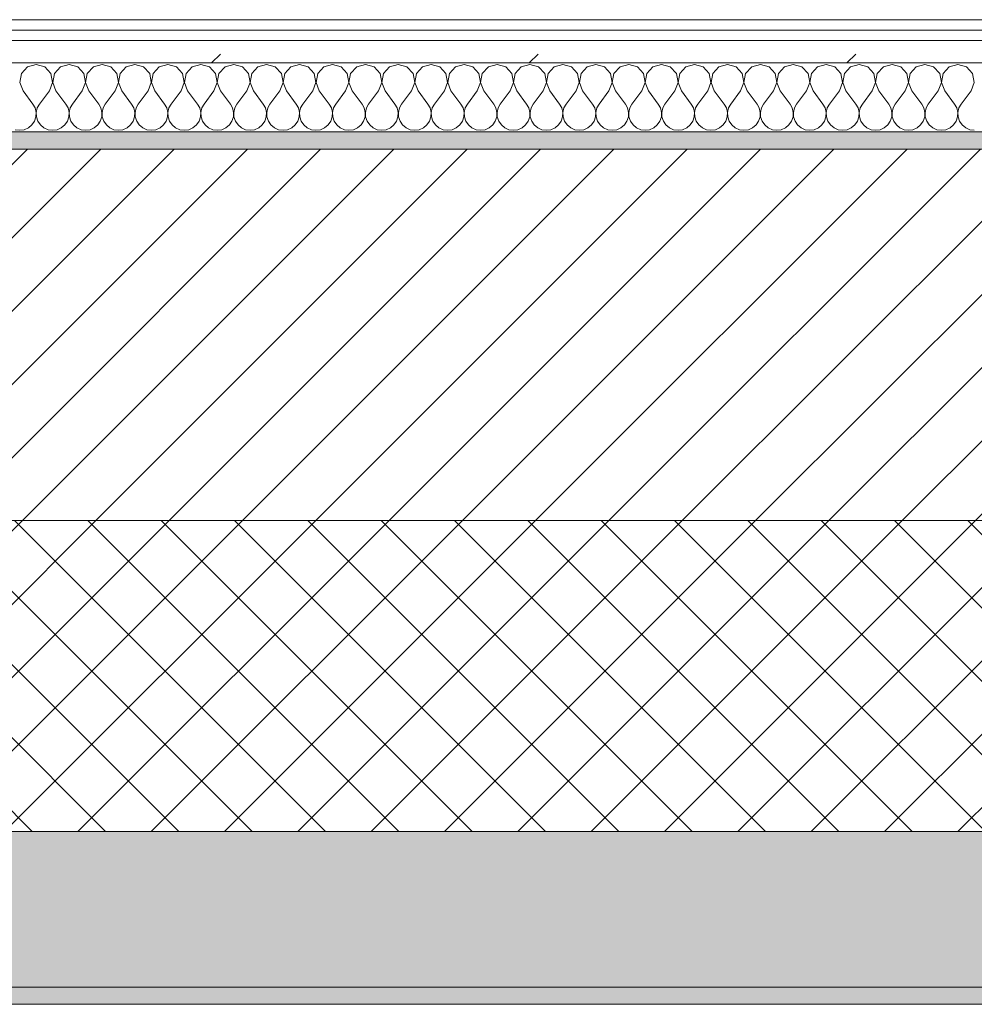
# Model space of a CAD drawing. Header units: millimetres. Extents: x -30280 to 22128, y -17757 to 4746.
# Tile 27 of 171: x -23143 to -22590, y -1699 to -1129. Entities that reach past the tile are written whole.
import ezdxf

# ---------------------------------------------------------------- set-up
doc = ezdxf.new("R2010")
doc.units = ezdxf.units.MM
doc.header["$MEASUREMENT"] = 0
doc.linetypes.add('Wipeout_Contour', pattern=[1000, 0, -1000])
doc.layers.add('12_FAÇ_Façana', color=7, linetype='Continuous')
doc.layers.add('Nuevo_08_E_Envans secs', color=7, linetype='Continuous')
for name, color, linetype, lineweight, true_color in [('12_FAÇ_Façana_Pluma_Nº__102', 7, 'Continuous', 5, 0xcccccc), ('12_FAÇ_Façana_Pluma_Nº__174', 7, 'Continuous', 13, 0xe4ad2c), ('12_FAÇ_Façana_Pluma_Nº__176', 7, 'Continuous', 15, 0x93a0c6), ('Nuevo_08_E_Envans secs_Pluma_Nº__102', 7, 'Continuous', 5, 0xcccccc), ('Nuevo_08_E_Envans secs_Pluma_Nº__171', 171, 'Continuous', 13, 0xaaaaff), ('Nuevo_08_E_Envans secs_Pluma_Nº__177', 7, 'Continuous', 15, 0xf7e046)]:
    doc.layers.add(name, color=color, linetype=linetype, lineweight=lineweight, true_color=true_color)
for name, color, linetype, lineweight in [('12_FAÇ_Façana_Pluma_Nº__2', 8, 'Continuous', 5), ('12_FAÇ_Façana_Pluma_Nº__7', 7, 'Continuous', 5), ('Nuevo_08_E_Envans secs_Pluma_Nº__1', 7, 'Continuous', 5)]:
    doc.layers.add(name, color=color, linetype=linetype, lineweight=lineweight)
pattern_1 = [(45, (0, 0), (-183.8478, 183.8478), [195, -65]), (45, (7e-14, 183.85), (-183.8478, 183.8478), [195, -65])]

# ---------------------------------------------------------------- blocks, each defined once
blk = doc.blocks.new('Muro_14_1', base_point=(-24166.43, -1193.98))
at = {"layer": '12_FAÇ_Façana_Pluma_Nº__102', "linetype": 'Continuous', "lineweight": 0, "true_color": 0xe5e5e5}
for points in [[(-21871.11, -1598.98), (-24166.43, -1598.98), (-24166.43, -1688.98), (-20233.93, -1688.98), (-20233.93, -1598.98), (-21518.13, -1598.98), (-21518.13, -1638.98), (-21871.11, -1638.98)], [(-24166.43, -1698.98), (-20233.93, -1698.98), (-20233.93, -1688.98), (-24166.43, -1688.98)]]:
    blk.add_hatch(color=254, dxfattribs=at).paths.add_polyline_path(points)
at = {"layer": '12_FAÇ_Façana_Pluma_Nº__174', "linetype": 'Continuous', "lineweight": 13, "true_color": 0xe4ad2c}
h = blk.add_hatch(dxfattribs=at)
h.set_pattern_fill('SATE_Aislamiento_0001', color=42, style=0, pattern_type=2)
h.set_pattern_definition([(45, (0, 0), (-21.213203, 21.213203), []), (135, (0, 0), (21.213203, 21.213203), [])])
h.paths.add_polyline_path([(-24166.43, -1598.98), (-21871.11, -1598.98), (-21871.11, -1418.98), (-24166.43, -1418.98)])
at = {"layer": '12_FAÇ_Façana_Pluma_Nº__176', "linetype": 'Continuous', "lineweight": 0, "true_color": 0x495063}
blk.add_hatch(color=251, dxfattribs=at).paths.add_polyline_path([(-24166.43, -1193.98), (-24166.43, -1203.98), (-21871.11, -1203.98), (-21871.11, -1193.97)])
at = {"layer": '12_FAÇ_Façana_Pluma_Nº__2', "linetype": 'Continuous', "lineweight": 5}
h = blk.add_hatch(dxfattribs=at)
h.set_pattern_fill('Ceramic_0001', color=8, style=0, pattern_type=2)
h.set_pattern_definition([(45, (0, 0), (-21.213203, 21.213203), [])])
h.paths.add_polyline_path([(-24166.43, -1418.98), (-21871.11, -1418.98), (-21871.11, -1203.98), (-24166.43, -1203.98)])
at = {"layer": '12_FAÇ_Façana_Pluma_Nº__7', "color": 7, "linetype": 'Continuous', "lineweight": 5}
for p, q in [((-21871.11, -1203.98), (-24166.43, -1203.98)), ((-24166.43, -1418.98), (-21871.11, -1418.98)), ((-24166.43, -1598.98), (-21871.11, -1598.98)), ((-24166.43, -1688.98), (-20233.93, -1688.98))]:
    blk.add_line(p, q, dxfattribs=at)
at = {"layer": '12_FAÇ_Façana_Pluma_Nº__7', "color": 7, "linetype": 'Continuous', "lineweight": 5, "flags": 128}
for points in [[(-21871.11, -1193.98), (-24166.43, -1193.98)], [(-24166.43, -1698.98), (-20233.93, -1698.98)]]:
    blk.add_lwpolyline(points, dxfattribs=at)
blk = doc.blocks.new('*X423')
at = {"layer": 'Nuevo_08_E_Envans secs_Pluma_Nº__102', "color": 254, "linetype": 'Continuous', "lineweight": 5, "true_color": 0xcccccc}
for p, q in [((-23138.34, -1156.35), (-23141.85, -1160.19)), ((-23133.33, -1154.93), (-23138.34, -1156.35)), ((-23128.33, -1156.35), (-23133.33, -1154.93)), ((-23124.81, -1160.19), (-23128.33, -1156.35)), ((-23119.29, -1156.35), (-23122.8, -1160.19)), ((-23114.29, -1154.93), (-23119.29, -1156.35)), ((-23109.28, -1156.35), (-23114.29, -1154.93)), ((-23105.77, -1160.19), (-23109.28, -1156.35)), ((-23100.25, -1156.35), (-23103.76, -1160.19)), ((-23095.24, -1154.93), (-23100.25, -1156.35)), ((-23090.23, -1156.35), (-23095.24, -1154.93)), ((-23086.72, -1160.19), (-23090.23, -1156.35)), ((-23081.2, -1156.35), (-23084.71, -1160.19)), ((-23076.19, -1154.93), (-23081.2, -1156.35)), ((-23071.18, -1156.35), (-23076.19, -1154.93)), ((-23067.67, -1160.19), (-23071.18, -1156.35)), ((-23062.15, -1156.35), (-23065.66, -1160.19)), ((-23057.14, -1154.93), (-23062.15, -1156.35)), ((-23052.14, -1156.35), (-23057.14, -1154.93)), ((-23048.62, -1160.19), (-23052.14, -1156.35)), ((-23043.1, -1156.35), (-23046.61, -1160.19)), ((-23038.1, -1154.93), (-23043.1, -1156.35)), ((-23033.09, -1156.35), (-23038.1, -1154.93)), ((-23029.58, -1160.19), (-23033.09, -1156.35)), ((-23024.05, -1156.35), (-23027.57, -1160.19)), ((-23019.05, -1154.93), (-23024.05, -1156.35)), ((-23014.04, -1156.35), (-23019.05, -1154.93)), ((-23010.53, -1160.19), (-23014.04, -1156.35)), ((-23005.01, -1156.35), (-23008.52, -1160.19)), ((-23000, -1154.93), (-23005.01, -1156.35)), ((-22994.99, -1156.35), (-23000, -1154.93)), ((-22991.48, -1160.19), (-22994.99, -1156.35)), ((-22985.96, -1156.35), (-22989.47, -1160.19)), ((-22980.95, -1154.93), (-22985.96, -1156.35)), ((-22975.95, -1156.35), (-22980.95, -1154.93)), ((-22972.43, -1160.19), (-22975.95, -1156.35)), ((-22966.91, -1156.35), (-22970.42, -1160.19)), ((-22961.9, -1154.93), (-22966.91, -1156.35)), ((-22956.9, -1156.35), (-22961.9, -1154.93)), ((-22953.39, -1160.19), (-22956.9, -1156.35)), ((-22947.86, -1156.35), (-22951.38, -1160.19)), ((-22942.86, -1154.93), (-22947.86, -1156.35)), ((-22937.85, -1156.35), (-22942.86, -1154.93)), ((-22934.34, -1160.19), (-22937.85, -1156.35)), ((-22928.82, -1156.35), (-22932.33, -1160.19)), ((-22923.81, -1154.93), (-22928.82, -1156.35)), ((-22918.8, -1156.35), (-22923.81, -1154.93)), ((-22915.29, -1160.19), (-22918.8, -1156.35)), ((-22909.77, -1156.35), (-22913.28, -1160.19)), ((-22904.76, -1154.93), (-22909.77, -1156.35)), ((-22899.75, -1156.35), (-22904.76, -1154.93)), ((-22896.24, -1160.19), (-22899.75, -1156.35)), ((-22890.72, -1156.35), (-22894.23, -1160.19)), ((-22885.71, -1154.93), (-22890.72, -1156.35)), ((-22880.71, -1156.35), (-22885.71, -1154.93)), ((-22877.2, -1160.19), (-22880.71, -1156.35)), ((-22871.67, -1156.35), (-22875.19, -1160.19)), ((-22866.67, -1154.93), (-22871.67, -1156.35)), ((-22861.66, -1156.35), (-22866.67, -1154.93)), ((-22858.15, -1160.19), (-22861.66, -1156.35)), ((-22852.63, -1156.35), (-22856.14, -1160.19)), ((-22847.62, -1154.93), (-22852.63, -1156.35)), ((-22842.61, -1156.35), (-22847.62, -1154.93)), ((-22839.1, -1160.19), (-22842.61, -1156.35)), ((-22833.58, -1156.35), (-22837.09, -1160.19)), ((-22828.57, -1154.93), (-22833.58, -1156.35)), ((-22823.56, -1156.35), (-22828.57, -1154.93)), ((-22820.05, -1160.19), (-22823.56, -1156.35)), ((-22814.53, -1156.35), (-22818.04, -1160.19)), ((-22809.52, -1154.93), (-22814.53, -1156.35)), ((-22804.52, -1156.35), (-22809.52, -1154.93)), ((-22801.01, -1160.19), (-22804.52, -1156.35)), ((-22795.48, -1156.35), (-22798.99, -1160.19)), ((-22790.48, -1154.93), (-22795.48, -1156.35)), ((-22785.47, -1156.35), (-22790.48, -1154.93)), ((-22781.96, -1160.19), (-22785.47, -1156.35)), ((-22776.44, -1156.35), (-22779.95, -1160.19)), ((-22771.43, -1154.93), (-22776.44, -1156.35)), ((-22766.42, -1156.35), (-22771.43, -1154.93)), ((-22762.91, -1160.19), (-22766.42, -1156.35)), ((-22757.39, -1156.35), (-22760.9, -1160.19)), ((-22752.38, -1154.93), (-22757.39, -1156.35)), ((-22747.37, -1156.35), (-22752.38, -1154.93)), ((-22743.86, -1160.19), (-22747.37, -1156.35)), ((-22738.34, -1156.35), (-22741.85, -1160.19)), ((-22733.33, -1154.93), (-22738.34, -1156.35)), ((-22728.33, -1156.35), (-22733.33, -1154.93)), ((-22724.81, -1160.19), (-22728.33, -1156.35)), ((-22719.29, -1156.35), (-22722.8, -1160.19)), ((-22714.29, -1154.93), (-22719.29, -1156.35)), ((-22709.28, -1156.35), (-22714.29, -1154.93)), ((-22705.77, -1160.19), (-22709.28, -1156.35)), ((-22700.25, -1156.35), (-22703.76, -1160.19)), ((-22695.24, -1154.93), (-22700.25, -1156.35)), ((-22690.23, -1156.35), (-22695.24, -1154.93)), ((-22686.72, -1160.19), (-22690.23, -1156.35)), ((-22681.2, -1156.35), (-22684.71, -1160.19)), ((-22676.19, -1154.93), (-22681.2, -1156.35)), ((-22671.18, -1156.35), (-22676.19, -1154.93)), ((-22667.67, -1160.19), (-22671.18, -1156.35)), ((-22662.15, -1156.35), (-22665.66, -1160.19)), ((-22657.14, -1154.93), (-22662.15, -1156.35)), ((-22652.14, -1156.35), (-22657.14, -1154.93)), ((-22648.62, -1160.19), (-22652.14, -1156.35)), ((-22643.1, -1156.35), (-22646.61, -1160.19)), ((-22638.1, -1154.93), (-22643.1, -1156.35)), ((-22633.09, -1156.35), (-22638.1, -1154.93)), ((-22629.58, -1160.19), (-22633.09, -1156.35)), ((-22624.05, -1156.35), (-22627.57, -1160.19)), ((-22619.05, -1154.93), (-22624.05, -1156.35)), ((-22614.04, -1156.35), (-22619.05, -1154.93)), ((-22610.53, -1160.19), (-22614.04, -1156.35)), ((-22605.01, -1156.35), (-22608.52, -1160.19)), ((-22600, -1154.93), (-22605.01, -1156.35)), ((-22594.99, -1156.35), (-22600, -1154.93)), ((-22591.48, -1160.19), (-22594.99, -1156.35)), ((-23141.85, -1160.19), (-23142.82, -1165.31)), ((-23123.85, -1165.31), (-23124.81, -1160.19)), ((-23122.8, -1160.19), (-23123.77, -1165.31)), ((-23104.8, -1165.31), (-23105.77, -1160.19)), ((-23103.76, -1160.19), (-23104.72, -1165.31)), ((-23085.75, -1165.31), (-23086.72, -1160.19)), ((-23084.71, -1160.19), (-23085.68, -1165.31)), ((-23066.71, -1165.31), (-23067.67, -1160.19)), ((-23065.66, -1160.19), (-23066.63, -1165.31)), ((-23047.66, -1165.31), (-23048.62, -1160.19)), ((-23046.61, -1160.19), (-23047.58, -1165.31)), ((-23028.61, -1165.31), (-23029.58, -1160.19)), ((-23027.57, -1160.19), (-23028.53, -1165.31)), ((-23009.56, -1165.31), (-23010.53, -1160.19)), ((-23008.52, -1160.19), (-23009.49, -1165.31)), ((-22990.51, -1165.31), (-22991.48, -1160.19)), ((-22989.47, -1160.19), (-22990.44, -1165.31)), ((-22971.47, -1165.31), (-22972.43, -1160.19)), ((-22970.42, -1160.19), (-22971.39, -1165.31)), ((-22952.42, -1165.31), (-22953.39, -1160.19)), ((-22951.38, -1160.19), (-22952.34, -1165.31)), ((-22933.37, -1165.31), (-22934.34, -1160.19)), ((-22932.33, -1160.19), (-22933.29, -1165.31)), ((-22914.32, -1165.31), (-22915.29, -1160.19)), ((-22913.28, -1160.19), (-22914.25, -1165.31)), ((-22895.28, -1165.31), (-22896.24, -1160.19)), ((-22894.23, -1160.19), (-22895.2, -1165.31)), ((-22876.23, -1165.31), (-22877.2, -1160.19)), ((-22875.19, -1160.19), (-22876.15, -1165.31)), ((-22857.18, -1165.31), (-22858.15, -1160.19)), ((-22856.14, -1160.19), (-22857.1, -1165.31)), ((-22838.13, -1165.31), (-22839.1, -1160.19)), ((-22837.09, -1160.19), (-22838.06, -1165.31)), ((-22819.09, -1165.31), (-22820.05, -1160.19)), ((-22818.04, -1160.19), (-22819.01, -1165.31)), ((-22800.04, -1165.31), (-22801.01, -1160.19)), ((-22798.99, -1160.19), (-22799.96, -1165.31)), ((-22780.99, -1165.31), (-22781.96, -1160.19)), ((-22779.95, -1160.19), (-22780.91, -1165.31)), ((-22761.94, -1165.31), (-22762.91, -1160.19)), ((-22760.9, -1160.19), (-22761.87, -1165.31)), ((-22742.9, -1165.31), (-22743.86, -1160.19)), ((-22741.85, -1160.19), (-22742.82, -1165.31)), ((-22723.85, -1165.31), (-22724.81, -1160.19)), ((-22722.8, -1160.19), (-22723.77, -1165.31)), ((-22704.8, -1165.31), (-22705.77, -1160.19)), ((-22703.76, -1160.19), (-22704.72, -1165.31)), ((-22685.75, -1165.31), (-22686.72, -1160.19)), ((-22684.71, -1160.19), (-22685.68, -1165.31)), ((-22666.71, -1165.31), (-22667.67, -1160.19)), ((-22665.66, -1160.19), (-22666.63, -1165.31)), ((-22647.66, -1165.31), (-22648.62, -1160.19)), ((-22646.61, -1160.19), (-22647.58, -1165.31)), ((-22628.61, -1165.31), (-22629.58, -1160.19)), ((-22627.57, -1160.19), (-22628.53, -1165.31)), ((-22609.56, -1165.31), (-22610.53, -1160.19)), ((-22608.52, -1160.19), (-22609.49, -1165.31)), ((-22590.51, -1165.31), (-22591.48, -1160.19)), ((-23142.82, -1165.31), (-23140.95, -1170.17)), ((-23125.71, -1170.17), (-23123.85, -1165.31)), ((-23123.77, -1165.31), (-23121.9, -1170.17)), ((-23106.67, -1170.17), (-23104.8, -1165.31)), ((-23104.72, -1165.31), (-23102.86, -1170.17)), ((-23087.62, -1170.17), (-23085.75, -1165.31)), ((-23085.68, -1165.31), (-23083.81, -1170.17)), ((-23068.57, -1170.17), (-23066.71, -1165.31)), ((-23066.63, -1165.31), (-23064.76, -1170.17)), ((-23049.52, -1170.17), (-23047.66, -1165.31)), ((-23047.58, -1165.31), (-23045.71, -1170.17)), ((-23030.48, -1170.17), (-23028.61, -1165.31)), ((-23028.53, -1165.31), (-23026.67, -1170.17)), ((-23011.43, -1170.17), (-23009.56, -1165.31)), ((-23009.49, -1165.31), (-23007.62, -1170.17)), ((-22992.38, -1170.17), (-22990.51, -1165.31)), ((-22990.44, -1165.31), (-22988.57, -1170.17)), ((-22973.33, -1170.17), (-22971.47, -1165.31)), ((-22971.39, -1165.31), (-22969.52, -1170.17)), ((-22954.29, -1170.17), (-22952.42, -1165.31)), ((-22952.34, -1165.31), (-22950.48, -1170.17)), ((-22935.24, -1170.17), (-22933.37, -1165.31)), ((-22933.29, -1165.31), (-22931.43, -1170.17)), ((-22916.19, -1170.17), (-22914.32, -1165.31)), ((-22914.25, -1165.31), (-22912.38, -1170.17)), ((-22897.14, -1170.17), (-22895.28, -1165.31)), ((-22895.2, -1165.31), (-22893.33, -1170.17)), ((-22878.1, -1170.17), (-22876.23, -1165.31)), ((-22876.15, -1165.31), (-22874.29, -1170.17)), ((-22859.05, -1170.17), (-22857.18, -1165.31)), ((-22857.1, -1165.31), (-22855.24, -1170.17)), ((-22840, -1170.17), (-22838.13, -1165.31)), ((-22838.06, -1165.31), (-22836.19, -1170.17)), ((-22820.95, -1170.17), (-22819.09, -1165.31)), ((-22819.01, -1165.31), (-22817.14, -1170.17)), ((-22801.9, -1170.17), (-22800.04, -1165.31)), ((-22799.96, -1165.31), (-22798.1, -1170.17)), ((-22782.86, -1170.17), (-22780.99, -1165.31)), ((-22780.91, -1165.31), (-22779.05, -1170.17)), ((-22763.81, -1170.17), (-22761.94, -1165.31)), ((-22761.87, -1165.31), (-22760, -1170.17)), ((-22744.76, -1170.17), (-22742.9, -1165.31)), ((-22742.82, -1165.31), (-22740.95, -1170.17)), ((-22725.71, -1170.17), (-22723.85, -1165.31)), ((-22723.77, -1165.31), (-22721.9, -1170.17)), ((-22706.67, -1170.17), (-22704.8, -1165.31)), ((-22704.72, -1165.31), (-22702.86, -1170.17)), ((-22687.62, -1170.17), (-22685.75, -1165.31)), ((-22685.68, -1165.31), (-22683.81, -1170.17)), ((-22668.57, -1170.17), (-22666.71, -1165.31)), ((-22666.63, -1165.31), (-22664.76, -1170.17)), ((-22649.52, -1170.17), (-22647.66, -1165.31)), ((-22647.58, -1165.31), (-22645.71, -1170.17)), ((-22630.48, -1170.17), (-22628.61, -1165.31)), ((-22628.53, -1165.31), (-22626.67, -1170.17)), ((-22611.43, -1170.17), (-22609.56, -1165.31)), ((-22609.49, -1165.31), (-22607.62, -1170.17)), ((-22592.38, -1170.17), (-22590.51, -1165.31)), ((-23140.95, -1170.17), (-23135.24, -1177.79)), ((-23125.71, -1170.17), (-23131.43, -1177.79)), ((-23121.9, -1170.17), (-23116.19, -1177.79)), ((-23106.67, -1170.17), (-23112.38, -1177.79)), ((-23102.86, -1170.17), (-23097.14, -1177.79)), ((-23087.62, -1170.17), (-23093.33, -1177.79)), ((-23083.81, -1170.17), (-23078.1, -1177.79)), ((-23068.57, -1170.17), (-23074.29, -1177.79)), ((-23064.76, -1170.17), (-23059.05, -1177.79)), ((-23049.52, -1170.17), (-23055.24, -1177.79)), ((-23045.71, -1170.17), (-23040, -1177.79)), ((-23030.48, -1170.17), (-23036.19, -1177.79)), ((-23026.67, -1170.17), (-23020.95, -1177.79)), ((-23011.43, -1170.17), (-23017.14, -1177.79)), ((-23007.62, -1170.17), (-23001.9, -1177.79)), ((-22992.38, -1170.17), (-22998.1, -1177.79)), ((-22988.57, -1170.17), (-22982.86, -1177.79)), ((-22973.33, -1170.17), (-22979.05, -1177.79)), ((-22969.52, -1170.17), (-22963.81, -1177.79)), ((-22954.29, -1170.17), (-22960, -1177.79)), ((-22950.48, -1170.17), (-22944.76, -1177.79)), ((-22935.24, -1170.17), (-22940.95, -1177.79)), ((-22931.43, -1170.17), (-22925.71, -1177.79)), ((-22916.19, -1170.17), (-22921.9, -1177.79)), ((-22912.38, -1170.17), (-22906.67, -1177.79)), ((-22897.14, -1170.17), (-22902.86, -1177.79)), ((-22893.33, -1170.17), (-22887.62, -1177.79)), ((-22878.1, -1170.17), (-22883.81, -1177.79)), ((-22874.29, -1170.17), (-22868.57, -1177.79)), ((-22859.05, -1170.17), (-22864.76, -1177.79)), ((-22855.24, -1170.17), (-22849.52, -1177.79)), ((-22840, -1170.17), (-22845.71, -1177.79)), ((-22836.19, -1170.17), (-22830.48, -1177.79)), ((-22820.95, -1170.17), (-22826.67, -1177.79)), ((-22817.14, -1170.17), (-22811.43, -1177.79)), ((-22801.9, -1170.17), (-22807.62, -1177.79)), ((-22798.1, -1170.17), (-22792.38, -1177.79)), ((-22782.86, -1170.17), (-22788.57, -1177.79)), ((-22779.05, -1170.17), (-22773.33, -1177.79)), ((-22763.81, -1170.17), (-22769.52, -1177.79)), ((-22760, -1170.17), (-22754.29, -1177.79)), ((-22744.76, -1170.17), (-22750.48, -1177.79)), ((-22740.95, -1170.17), (-22735.24, -1177.79)), ((-22725.71, -1170.17), (-22731.43, -1177.79)), ((-22721.9, -1170.17), (-22716.19, -1177.79)), ((-22706.67, -1170.17), (-22712.38, -1177.79)), ((-22702.86, -1170.17), (-22697.14, -1177.79)), ((-22687.62, -1170.17), (-22693.33, -1177.79)), ((-22683.81, -1170.17), (-22678.1, -1177.79)), ((-22668.57, -1170.17), (-22674.29, -1177.79)), ((-22664.76, -1170.17), (-22659.05, -1177.79)), ((-22649.52, -1170.17), (-22655.24, -1177.79)), ((-22645.71, -1170.17), (-22640, -1177.79)), ((-22630.48, -1170.17), (-22636.19, -1177.79)), ((-22626.67, -1170.17), (-22620.95, -1177.79)), ((-22611.43, -1170.17), (-22617.14, -1177.79)), ((-22607.62, -1170.17), (-22601.9, -1177.79)), ((-22592.38, -1170.17), (-22598.1, -1177.79)), ((-23133.97, -1180.08), (-23135.24, -1177.79)), ((-23131.43, -1177.79), (-23132.7, -1180.08)), ((-23114.92, -1180.08), (-23116.19, -1177.79)), ((-23112.38, -1177.79), (-23113.65, -1180.08)), ((-23095.87, -1180.08), (-23097.14, -1177.79)), ((-23093.33, -1177.79), (-23094.6, -1180.08)), ((-23076.82, -1180.08), (-23078.1, -1177.79)), ((-23074.29, -1177.79), (-23075.56, -1180.08)), ((-23057.78, -1180.08), (-23059.05, -1177.79)), ((-23055.24, -1177.79), (-23056.51, -1180.08)), ((-23038.73, -1180.08), (-23040, -1177.79)), ((-23036.19, -1177.79), (-23037.46, -1180.08)), ((-23019.68, -1180.08), (-23020.95, -1177.79)), ((-23017.14, -1177.79), (-23018.41, -1180.08)), ((-23000.63, -1180.08), (-23001.9, -1177.79)), ((-22998.1, -1177.79), (-22999.37, -1180.08)), ((-22981.59, -1180.08), (-22982.86, -1177.79)), ((-22979.05, -1177.79), (-22980.32, -1180.08)), ((-22962.54, -1180.08), (-22963.81, -1177.79)), ((-22960, -1177.79), (-22961.27, -1180.08)), ((-22943.49, -1180.08), (-22944.76, -1177.79)), ((-22940.95, -1177.79), (-22942.22, -1180.08)), ((-22924.44, -1180.08), (-22925.71, -1177.79)), ((-22921.9, -1177.79), (-22923.18, -1180.08)), ((-22905.4, -1180.08), (-22906.67, -1177.79)), ((-22902.86, -1177.79), (-22904.13, -1180.08)), ((-22886.35, -1180.08), (-22887.62, -1177.79)), ((-22883.81, -1177.79), (-22885.08, -1180.08)), ((-22867.3, -1180.08), (-22868.57, -1177.79)), ((-22864.76, -1177.79), (-22866.03, -1180.08)), ((-22848.25, -1180.08), (-22849.52, -1177.79)), ((-22845.71, -1177.79), (-22846.99, -1180.08)), ((-22829.2, -1180.08), (-22830.48, -1177.79)), ((-22826.67, -1177.79), (-22827.94, -1180.08)), ((-22810.16, -1180.08), (-22811.43, -1177.79)), ((-22807.62, -1177.79), (-22808.89, -1180.08)), ((-22791.11, -1180.08), (-22792.38, -1177.79)), ((-22788.57, -1177.79), (-22789.84, -1180.08)), ((-22772.06, -1180.08), (-22773.33, -1177.79)), ((-22769.52, -1177.79), (-22770.8, -1180.08)), ((-22753.01, -1180.08), (-22754.29, -1177.79)), ((-22750.48, -1177.79), (-22751.75, -1180.08)), ((-22733.97, -1180.08), (-22735.24, -1177.79)), ((-22731.43, -1177.79), (-22732.7, -1180.08)), ((-22714.92, -1180.08), (-22716.19, -1177.79)), ((-22712.38, -1177.79), (-22713.65, -1180.08)), ((-22695.87, -1180.08), (-22697.14, -1177.79)), ((-22693.33, -1177.79), (-22694.6, -1180.08)), ((-22676.82, -1180.08), (-22678.1, -1177.79)), ((-22674.29, -1177.79), (-22675.56, -1180.08)), ((-22657.78, -1180.08), (-22659.05, -1177.79)), ((-22655.24, -1177.79), (-22656.51, -1180.08)), ((-22638.73, -1180.08), (-22640, -1177.79)), ((-22636.19, -1177.79), (-22637.46, -1180.08)), ((-22619.68, -1180.08), (-22620.95, -1177.79)), ((-22617.14, -1177.79), (-22618.41, -1180.08)), ((-22600.63, -1180.08), (-22601.9, -1177.79)), ((-22598.1, -1177.79), (-22599.37, -1180.08)), ((-23134.34, -1187.76), (-23133.5, -1185.27)), ((-23133.37, -1182.64), (-23133.97, -1180.08)), ((-23133.5, -1185.27), (-23133.37, -1182.64)), ((-23132.7, -1180.08), (-23133.29, -1182.64)), ((-23133.29, -1182.64), (-23133.17, -1185.27)), ((-23133.17, -1185.27), (-23132.33, -1187.76)), ((-23115.29, -1187.76), (-23114.45, -1185.27)), ((-23114.32, -1182.64), (-23114.92, -1180.08)), ((-23114.45, -1185.27), (-23114.32, -1182.64)), ((-23113.65, -1180.08), (-23114.25, -1182.64)), ((-23114.25, -1182.64), (-23114.12, -1185.27)), ((-23114.12, -1185.27), (-23113.28, -1187.76)), ((-23096.24, -1187.76), (-23095.4, -1185.27)), ((-23095.28, -1182.64), (-23095.87, -1180.08)), ((-23095.4, -1185.27), (-23095.28, -1182.64)), ((-23094.6, -1180.08), (-23095.2, -1182.64)), ((-23095.2, -1182.64), (-23095.07, -1185.27)), ((-23095.07, -1185.27), (-23094.23, -1187.76)), ((-23077.2, -1187.76), (-23076.36, -1185.27)), ((-23076.23, -1182.64), (-23076.82, -1180.08)), ((-23076.36, -1185.27), (-23076.23, -1182.64)), ((-23075.56, -1180.08), (-23076.15, -1182.64)), ((-23076.15, -1182.64), (-23076.02, -1185.27)), ((-23076.02, -1185.27), (-23075.19, -1187.76)), ((-23058.15, -1187.76), (-23057.31, -1185.27)), ((-23057.18, -1182.64), (-23057.78, -1180.08)), ((-23057.31, -1185.27), (-23057.18, -1182.64)), ((-23056.51, -1180.08), (-23057.1, -1182.64)), ((-23057.1, -1182.64), (-23056.98, -1185.27)), ((-23056.98, -1185.27), (-23056.14, -1187.76)), ((-23039.1, -1187.76), (-23038.26, -1185.27)), ((-23038.13, -1182.64), (-23038.73, -1180.08)), ((-23038.26, -1185.27), (-23038.13, -1182.64)), ((-23037.46, -1180.08), (-23038.06, -1182.64)), ((-23038.06, -1182.64), (-23037.93, -1185.27)), ((-23037.93, -1185.27), (-23037.09, -1187.76)), ((-23020.05, -1187.76), (-23019.21, -1185.27)), ((-23019.09, -1182.64), (-23019.68, -1180.08)), ((-23019.21, -1185.27), (-23019.09, -1182.64)), ((-23018.41, -1180.08), (-23019.01, -1182.64)), ((-23019.01, -1182.64), (-23018.88, -1185.27)), ((-23018.88, -1185.27), (-23018.04, -1187.76)), ((-23001.01, -1187.76), (-23000.17, -1185.27)), ((-23000.04, -1182.64), (-23000.63, -1180.08)), ((-23000.17, -1185.27), (-23000.04, -1182.64)), ((-22999.37, -1180.08), (-22999.96, -1182.64)), ((-22999.96, -1182.64), (-22999.83, -1185.27)), ((-22999.83, -1185.27), (-22998.99, -1187.76)), ((-22981.96, -1187.76), (-22981.12, -1185.27)), ((-22980.99, -1182.64), (-22981.59, -1180.08)), ((-22981.12, -1185.27), (-22980.99, -1182.64)), ((-22980.32, -1180.08), (-22980.91, -1182.64)), ((-22980.91, -1182.64), (-22980.79, -1185.27)), ((-22980.79, -1185.27), (-22979.95, -1187.76)), ((-22962.91, -1187.76), (-22962.07, -1185.27)), ((-22961.94, -1182.64), (-22962.54, -1180.08)), ((-22962.07, -1185.27), (-22961.94, -1182.64)), ((-22961.27, -1180.08), (-22961.87, -1182.64)), ((-22961.87, -1182.64), (-22961.74, -1185.27)), ((-22961.74, -1185.27), (-22960.9, -1187.76)), ((-22943.86, -1187.76), (-22943.02, -1185.27)), ((-22942.9, -1182.64), (-22943.49, -1180.08)), ((-22943.02, -1185.27), (-22942.9, -1182.64)), ((-22942.22, -1180.08), (-22942.82, -1182.64)), ((-22942.82, -1182.64), (-22942.69, -1185.27)), ((-22942.69, -1185.27), (-22941.85, -1187.76)), ((-22924.81, -1187.76), (-22923.98, -1185.27)), ((-22923.85, -1182.64), (-22924.44, -1180.08)), ((-22923.98, -1185.27), (-22923.85, -1182.64)), ((-22923.18, -1180.08), (-22923.77, -1182.64)), ((-22923.77, -1182.64), (-22923.64, -1185.27)), ((-22923.64, -1185.27), (-22922.8, -1187.76)), ((-22905.77, -1187.76), (-22904.93, -1185.27)), ((-22904.8, -1182.64), (-22905.4, -1180.08)), ((-22904.93, -1185.27), (-22904.8, -1182.64)), ((-22904.13, -1180.08), (-22904.72, -1182.64)), ((-22904.72, -1182.64), (-22904.6, -1185.27)), ((-22904.6, -1185.27), (-22903.76, -1187.76)), ((-22886.72, -1187.76), (-22885.88, -1185.27)), ((-22885.75, -1182.64), (-22886.35, -1180.08)), ((-22885.88, -1185.27), (-22885.75, -1182.64)), ((-22885.08, -1180.08), (-22885.68, -1182.64)), ((-22885.68, -1182.64), (-22885.55, -1185.27)), ((-22885.55, -1185.27), (-22884.71, -1187.76)), ((-22867.67, -1187.76), (-22866.83, -1185.27)), ((-22866.71, -1182.64), (-22867.3, -1180.08)), ((-22866.83, -1185.27), (-22866.71, -1182.64)), ((-22866.03, -1180.08), (-22866.63, -1182.64)), ((-22866.63, -1182.64), (-22866.5, -1185.27)), ((-22866.5, -1185.27), (-22865.66, -1187.76)), ((-22848.62, -1187.76), (-22847.78, -1185.27)), ((-22847.66, -1182.64), (-22848.25, -1180.08)), ((-22847.78, -1185.27), (-22847.66, -1182.64)), ((-22846.99, -1180.08), (-22847.58, -1182.64)), ((-22847.58, -1182.64), (-22847.45, -1185.27)), ((-22847.45, -1185.27), (-22846.61, -1187.76)), ((-22829.58, -1187.76), (-22828.74, -1185.27)), ((-22828.61, -1182.64), (-22829.2, -1180.08)), ((-22828.74, -1185.27), (-22828.61, -1182.64)), ((-22827.94, -1180.08), (-22828.53, -1182.64)), ((-22828.53, -1182.64), (-22828.41, -1185.27)), ((-22828.41, -1185.27), (-22827.57, -1187.76)), ((-22810.53, -1187.76), (-22809.69, -1185.27)), ((-22809.56, -1182.64), (-22810.16, -1180.08)), ((-22809.69, -1185.27), (-22809.56, -1182.64)), ((-22808.89, -1180.08), (-22809.49, -1182.64)), ((-22809.49, -1182.64), (-22809.36, -1185.27)), ((-22809.36, -1185.27), (-22808.52, -1187.76)), ((-22791.48, -1187.76), (-22790.64, -1185.27)), ((-22790.51, -1182.64), (-22791.11, -1180.08)), ((-22790.64, -1185.27), (-22790.51, -1182.64)), ((-22789.84, -1180.08), (-22790.44, -1182.64)), ((-22790.44, -1182.64), (-22790.31, -1185.27)), ((-22790.31, -1185.27), (-22789.47, -1187.76)), ((-22772.43, -1187.76), (-22771.59, -1185.27)), ((-22771.47, -1182.64), (-22772.06, -1180.08)), ((-22771.59, -1185.27), (-22771.47, -1182.64)), ((-22770.8, -1180.08), (-22771.39, -1182.64)), ((-22771.39, -1182.64), (-22771.26, -1185.27)), ((-22771.26, -1185.27), (-22770.42, -1187.76)), ((-22753.39, -1187.76), (-22752.55, -1185.27)), ((-22752.42, -1182.64), (-22753.01, -1180.08)), ((-22752.55, -1185.27), (-22752.42, -1182.64)), ((-22751.75, -1180.08), (-22752.34, -1182.64)), ((-22752.34, -1182.64), (-22752.22, -1185.27)), ((-22752.22, -1185.27), (-22751.38, -1187.76)), ((-22734.34, -1187.76), (-22733.5, -1185.27)), ((-22733.37, -1182.64), (-22733.97, -1180.08)), ((-22733.5, -1185.27), (-22733.37, -1182.64)), ((-22732.7, -1180.08), (-22733.29, -1182.64)), ((-22733.29, -1182.64), (-22733.17, -1185.27)), ((-22733.17, -1185.27), (-22732.33, -1187.76)), ((-22715.29, -1187.76), (-22714.45, -1185.27)), ((-22714.32, -1182.64), (-22714.92, -1180.08)), ((-22714.45, -1185.27), (-22714.32, -1182.64)), ((-22713.65, -1180.08), (-22714.25, -1182.64)), ((-22714.25, -1182.64), (-22714.12, -1185.27)), ((-22714.12, -1185.27), (-22713.28, -1187.76)), ((-22696.24, -1187.76), (-22695.4, -1185.27)), ((-22695.28, -1182.64), (-22695.87, -1180.08)), ((-22695.4, -1185.27), (-22695.28, -1182.64)), ((-22694.6, -1180.08), (-22695.2, -1182.64)), ((-22695.2, -1182.64), (-22695.07, -1185.27)), ((-22695.07, -1185.27), (-22694.23, -1187.76)), ((-22677.2, -1187.76), (-22676.36, -1185.27)), ((-22676.23, -1182.64), (-22676.82, -1180.08)), ((-22676.36, -1185.27), (-22676.23, -1182.64)), ((-22675.56, -1180.08), (-22676.15, -1182.64)), ((-22676.15, -1182.64), (-22676.02, -1185.27)), ((-22676.02, -1185.27), (-22675.19, -1187.76)), ((-22658.15, -1187.76), (-22657.31, -1185.27)), ((-22657.18, -1182.64), (-22657.78, -1180.08)), ((-22657.31, -1185.27), (-22657.18, -1182.64)), ((-22656.51, -1180.08), (-22657.1, -1182.64)), ((-22657.1, -1182.64), (-22656.98, -1185.27)), ((-22656.98, -1185.27), (-22656.14, -1187.76)), ((-22639.1, -1187.76), (-22638.26, -1185.27)), ((-22638.13, -1182.64), (-22638.73, -1180.08)), ((-22638.26, -1185.27), (-22638.13, -1182.64)), ((-22637.46, -1180.08), (-22638.06, -1182.64)), ((-22638.06, -1182.64), (-22637.93, -1185.27)), ((-22637.93, -1185.27), (-22637.09, -1187.76)), ((-22620.05, -1187.76), (-22619.21, -1185.27)), ((-22619.09, -1182.64), (-22619.68, -1180.08)), ((-22619.21, -1185.27), (-22619.09, -1182.64)), ((-22618.41, -1180.08), (-22619.01, -1182.64)), ((-22619.01, -1182.64), (-22618.88, -1185.27)), ((-22618.88, -1185.27), (-22618.04, -1187.76)), ((-22601.01, -1187.76), (-22600.17, -1185.27)), ((-22600.04, -1182.64), (-22600.63, -1180.08)), ((-22600.17, -1185.27), (-22600.04, -1182.64)), ((-22599.37, -1180.08), (-22599.96, -1182.64)), ((-22599.96, -1182.64), (-22599.83, -1185.27)), ((-22599.83, -1185.27), (-22598.99, -1187.76)), ((-23137.85, -1191.6), (-23135.83, -1189.92)), ((-23135.83, -1189.92), (-23134.34, -1187.76)), ((-23132.33, -1187.76), (-23130.84, -1189.92)), ((-23130.84, -1189.92), (-23128.82, -1191.6)), ((-23118.8, -1191.6), (-23116.78, -1189.92)), ((-23116.78, -1189.92), (-23115.29, -1187.76)), ((-23113.28, -1187.76), (-23111.79, -1189.92)), ((-23111.79, -1189.92), (-23109.77, -1191.6)), ((-23099.75, -1191.6), (-23097.73, -1189.92)), ((-23097.73, -1189.92), (-23096.24, -1187.76)), ((-23094.23, -1187.76), (-23092.74, -1189.92)), ((-23092.74, -1189.92), (-23090.72, -1191.6)), ((-23080.71, -1191.6), (-23078.68, -1189.92)), ((-23078.68, -1189.92), (-23077.2, -1187.76)), ((-23075.19, -1187.76), (-23073.7, -1189.92)), ((-23073.7, -1189.92), (-23071.67, -1191.6)), ((-23061.66, -1191.6), (-23059.64, -1189.92)), ((-23059.64, -1189.92), (-23058.15, -1187.76)), ((-23056.14, -1187.76), (-23054.65, -1189.92)), ((-23054.65, -1189.92), (-23052.63, -1191.6)), ((-23042.61, -1191.6), (-23040.59, -1189.92)), ((-23040.59, -1189.92), (-23039.1, -1187.76)), ((-23037.09, -1187.76), (-23035.6, -1189.92)), ((-23035.6, -1189.92), (-23033.58, -1191.6)), ((-23023.56, -1191.6), (-23021.54, -1189.92)), ((-23021.54, -1189.92), (-23020.05, -1187.76)), ((-23018.04, -1187.76), (-23016.55, -1189.92)), ((-23016.55, -1189.92), (-23014.53, -1191.6)), ((-23004.52, -1191.6), (-23002.49, -1189.92)), ((-23002.49, -1189.92), (-23001.01, -1187.76)), ((-22998.99, -1187.76), (-22997.51, -1189.92)), ((-22997.51, -1189.92), (-22995.48, -1191.6)), ((-22985.47, -1191.6), (-22983.45, -1189.92)), ((-22983.45, -1189.92), (-22981.96, -1187.76)), ((-22979.95, -1187.76), (-22978.46, -1189.92)), ((-22978.46, -1189.92), (-22976.44, -1191.6)), ((-22966.42, -1191.6), (-22964.4, -1189.92)), ((-22964.4, -1189.92), (-22962.91, -1187.76)), ((-22960.9, -1187.76), (-22959.41, -1189.92)), ((-22959.41, -1189.92), (-22957.39, -1191.6)), ((-22947.37, -1191.6), (-22945.35, -1189.92)), ((-22945.35, -1189.92), (-22943.86, -1187.76)), ((-22941.85, -1187.76), (-22940.36, -1189.92)), ((-22940.36, -1189.92), (-22938.34, -1191.6)), ((-22928.33, -1191.6), (-22926.3, -1189.92)), ((-22926.3, -1189.92), (-22924.81, -1187.76)), ((-22922.8, -1187.76), (-22921.32, -1189.92)), ((-22921.32, -1189.92), (-22919.29, -1191.6)), ((-22909.28, -1191.6), (-22907.26, -1189.92)), ((-22907.26, -1189.92), (-22905.77, -1187.76)), ((-22903.76, -1187.76), (-22902.27, -1189.92)), ((-22902.27, -1189.92), (-22900.25, -1191.6)), ((-22890.23, -1191.6), (-22888.21, -1189.92)), ((-22888.21, -1189.92), (-22886.72, -1187.76)), ((-22884.71, -1187.76), (-22883.22, -1189.92)), ((-22883.22, -1189.92), (-22881.2, -1191.6)), ((-22871.18, -1191.6), (-22869.16, -1189.92)), ((-22869.16, -1189.92), (-22867.67, -1187.76)), ((-22865.66, -1187.76), (-22864.17, -1189.92)), ((-22864.17, -1189.92), (-22862.15, -1191.6)), ((-22852.14, -1191.6), (-22850.11, -1189.92)), ((-22850.11, -1189.92), (-22848.62, -1187.76)), ((-22846.61, -1187.76), (-22845.13, -1189.92)), ((-22845.13, -1189.92), (-22843.1, -1191.6)), ((-22833.09, -1191.6), (-22831.06, -1189.92)), ((-22831.06, -1189.92), (-22829.58, -1187.76)), ((-22827.57, -1187.76), (-22826.08, -1189.92)), ((-22826.08, -1189.92), (-22824.05, -1191.6)), ((-22814.04, -1191.6), (-22812.02, -1189.92)), ((-22812.02, -1189.92), (-22810.53, -1187.76)), ((-22808.52, -1187.76), (-22807.03, -1189.92)), ((-22807.03, -1189.92), (-22805.01, -1191.6)), ((-22794.99, -1191.6), (-22792.97, -1189.92)), ((-22792.97, -1189.92), (-22791.48, -1187.76)), ((-22789.47, -1187.76), (-22787.98, -1189.92)), ((-22787.98, -1189.92), (-22785.96, -1191.6)), ((-22775.95, -1191.6), (-22773.92, -1189.92)), ((-22773.92, -1189.92), (-22772.43, -1187.76)), ((-22770.42, -1187.76), (-22768.94, -1189.92)), ((-22768.94, -1189.92), (-22766.91, -1191.6)), ((-22756.9, -1191.6), (-22754.87, -1189.92)), ((-22754.87, -1189.92), (-22753.39, -1187.76)), ((-22751.38, -1187.76), (-22749.89, -1189.92)), ((-22749.89, -1189.92), (-22747.86, -1191.6)), ((-22737.85, -1191.6), (-22735.83, -1189.92)), ((-22735.83, -1189.92), (-22734.34, -1187.76)), ((-22732.33, -1187.76), (-22730.84, -1189.92)), ((-22730.84, -1189.92), (-22728.82, -1191.6)), ((-22718.8, -1191.6), (-22716.78, -1189.92)), ((-22716.78, -1189.92), (-22715.29, -1187.76)), ((-22713.28, -1187.76), (-22711.79, -1189.92)), ((-22711.79, -1189.92), (-22709.77, -1191.6)), ((-22699.75, -1191.6), (-22697.73, -1189.92)), ((-22697.73, -1189.92), (-22696.24, -1187.76)), ((-22694.23, -1187.76), (-22692.74, -1189.92)), ((-22692.74, -1189.92), (-22690.72, -1191.6)), ((-22680.71, -1191.6), (-22678.68, -1189.92)), ((-22678.68, -1189.92), (-22677.2, -1187.76)), ((-22675.19, -1187.76), (-22673.7, -1189.92)), ((-22673.7, -1189.92), (-22671.67, -1191.6)), ((-22661.66, -1191.6), (-22659.64, -1189.92)), ((-22659.64, -1189.92), (-22658.15, -1187.76)), ((-22656.14, -1187.76), (-22654.65, -1189.92)), ((-22654.65, -1189.92), (-22652.63, -1191.6)), ((-22642.61, -1191.6), (-22640.59, -1189.92)), ((-22640.59, -1189.92), (-22639.1, -1187.76)), ((-22637.09, -1187.76), (-22635.6, -1189.92)), ((-22635.6, -1189.92), (-22633.58, -1191.6)), ((-22623.56, -1191.6), (-22621.54, -1189.92)), ((-22621.54, -1189.92), (-22620.05, -1187.76)), ((-22618.04, -1187.76), (-22616.55, -1189.92)), ((-22616.55, -1189.92), (-22614.53, -1191.6)), ((-22604.52, -1191.6), (-22602.49, -1189.92)), ((-22602.49, -1189.92), (-22601.01, -1187.76)), ((-22598.99, -1187.76), (-22597.51, -1189.92)), ((-22597.51, -1189.92), (-22595.48, -1191.6)), ((-23145.46, -1192.66), (-23142.86, -1193.02)), ((-23142.86, -1193.02), (-23140.25, -1192.66)), ((-23140.25, -1192.66), (-23137.85, -1191.6)), ((-23128.82, -1191.6), (-23126.41, -1192.66)), ((-23126.41, -1192.66), (-23123.81, -1193.02)), ((-23123.81, -1193.02), (-23121.21, -1192.66)), ((-23121.21, -1192.66), (-23118.8, -1191.6)), ((-23109.77, -1191.6), (-23107.36, -1192.66)), ((-23107.36, -1192.66), (-23104.76, -1193.02)), ((-23104.76, -1193.02), (-23102.16, -1192.66)), ((-23102.16, -1192.66), (-23099.75, -1191.6)), ((-23090.72, -1191.6), (-23088.32, -1192.66)), ((-23088.32, -1192.66), (-23085.71, -1193.02)), ((-23085.71, -1193.02), (-23083.11, -1192.66)), ((-23083.11, -1192.66), (-23080.71, -1191.6)), ((-23071.67, -1191.6), (-23069.27, -1192.66)), ((-23069.27, -1192.66), (-23066.67, -1193.02)), ((-23066.67, -1193.02), (-23064.06, -1192.66)), ((-23064.06, -1192.66), (-23061.66, -1191.6)), ((-23052.63, -1191.6), (-23050.22, -1192.66)), ((-23050.22, -1192.66), (-23047.62, -1193.02)), ((-23047.62, -1193.02), (-23045.02, -1192.66)), ((-23045.02, -1192.66), (-23042.61, -1191.6)), ((-23033.58, -1191.6), (-23031.17, -1192.66)), ((-23031.17, -1192.66), (-23028.57, -1193.02)), ((-23028.57, -1193.02), (-23025.97, -1192.66)), ((-23025.97, -1192.66), (-23023.56, -1191.6)), ((-23014.53, -1191.6), (-23012.13, -1192.66)), ((-23012.13, -1192.66), (-23009.52, -1193.02)), ((-23009.52, -1193.02), (-23006.92, -1192.66)), ((-23006.92, -1192.66), (-23004.52, -1191.6)), ((-22995.48, -1191.6), (-22993.08, -1192.66)), ((-22993.08, -1192.66), (-22990.48, -1193.02)), ((-22990.48, -1193.02), (-22987.87, -1192.66)), ((-22987.87, -1192.66), (-22985.47, -1191.6)), ((-22976.44, -1191.6), (-22974.03, -1192.66)), ((-22974.03, -1192.66), (-22971.43, -1193.02)), ((-22971.43, -1193.02), (-22968.83, -1192.66)), ((-22968.83, -1192.66), (-22966.42, -1191.6)), ((-22957.39, -1191.6), (-22954.98, -1192.66)), ((-22954.98, -1192.66), (-22952.38, -1193.02)), ((-22952.38, -1193.02), (-22949.78, -1192.66)), ((-22949.78, -1192.66), (-22947.37, -1191.6)), ((-22938.34, -1191.6), (-22935.94, -1192.66)), ((-22935.94, -1192.66), (-22933.33, -1193.02)), ((-22933.33, -1193.02), (-22930.73, -1192.66)), ((-22930.73, -1192.66), (-22928.33, -1191.6)), ((-22919.29, -1191.6), (-22916.89, -1192.66)), ((-22916.89, -1192.66), (-22914.29, -1193.02)), ((-22914.29, -1193.02), (-22911.68, -1192.66)), ((-22911.68, -1192.66), (-22909.28, -1191.6)), ((-22900.25, -1191.6), (-22897.84, -1192.66)), ((-22897.84, -1192.66), (-22895.24, -1193.02)), ((-22895.24, -1193.02), (-22892.64, -1192.66)), ((-22892.64, -1192.66), (-22890.23, -1191.6)), ((-22881.2, -1191.6), (-22878.79, -1192.66)), ((-22878.79, -1192.66), (-22876.19, -1193.02)), ((-22876.19, -1193.02), (-22873.59, -1192.66)), ((-22873.59, -1192.66), (-22871.18, -1191.6)), ((-22862.15, -1191.6), (-22859.75, -1192.66)), ((-22859.75, -1192.66), (-22857.14, -1193.02)), ((-22857.14, -1193.02), (-22854.54, -1192.66)), ((-22854.54, -1192.66), (-22852.14, -1191.6)), ((-22843.1, -1191.6), (-22840.7, -1192.66)), ((-22840.7, -1192.66), (-22838.1, -1193.02)), ((-22838.1, -1193.02), (-22835.49, -1192.66)), ((-22835.49, -1192.66), (-22833.09, -1191.6)), ((-22824.05, -1191.6), (-22821.65, -1192.66)), ((-22821.65, -1192.66), (-22819.05, -1193.02)), ((-22819.05, -1193.02), (-22816.45, -1192.66)), ((-22816.45, -1192.66), (-22814.04, -1191.6)), ((-22805.01, -1191.6), (-22802.6, -1192.66)), ((-22802.6, -1192.66), (-22800, -1193.02)), ((-22800, -1193.02), (-22797.4, -1192.66)), ((-22797.4, -1192.66), (-22794.99, -1191.6)), ((-22785.96, -1191.6), (-22783.55, -1192.66)), ((-22783.55, -1192.66), (-22780.95, -1193.02)), ((-22780.95, -1193.02), (-22778.35, -1192.66)), ((-22778.35, -1192.66), (-22775.95, -1191.6)), ((-22766.91, -1191.6), (-22764.51, -1192.66)), ((-22764.51, -1192.66), (-22761.9, -1193.02)), ((-22761.9, -1193.02), (-22759.3, -1192.66)), ((-22759.3, -1192.66), (-22756.9, -1191.6)), ((-22747.86, -1191.6), (-22745.46, -1192.66)), ((-22745.46, -1192.66), (-22742.86, -1193.02)), ((-22742.86, -1193.02), (-22740.25, -1192.66)), ((-22740.25, -1192.66), (-22737.85, -1191.6)), ((-22728.82, -1191.6), (-22726.41, -1192.66)), ((-22726.41, -1192.66), (-22723.81, -1193.02)), ((-22723.81, -1193.02), (-22721.21, -1192.66)), ((-22721.21, -1192.66), (-22718.8, -1191.6)), ((-22709.77, -1191.6), (-22707.36, -1192.66)), ((-22707.36, -1192.66), (-22704.76, -1193.02)), ((-22704.76, -1193.02), (-22702.16, -1192.66)), ((-22702.16, -1192.66), (-22699.75, -1191.6)), ((-22690.72, -1191.6), (-22688.32, -1192.66)), ((-22688.32, -1192.66), (-22685.71, -1193.02)), ((-22685.71, -1193.02), (-22683.11, -1192.66)), ((-22683.11, -1192.66), (-22680.71, -1191.6)), ((-22671.67, -1191.6), (-22669.27, -1192.66)), ((-22669.27, -1192.66), (-22666.67, -1193.02)), ((-22666.67, -1193.02), (-22664.06, -1192.66)), ((-22664.06, -1192.66), (-22661.66, -1191.6)), ((-22652.63, -1191.6), (-22650.22, -1192.66)), ((-22650.22, -1192.66), (-22647.62, -1193.02)), ((-22647.62, -1193.02), (-22645.02, -1192.66)), ((-22645.02, -1192.66), (-22642.61, -1191.6)), ((-22633.58, -1191.6), (-22631.17, -1192.66)), ((-22631.17, -1192.66), (-22628.57, -1193.02)), ((-22628.57, -1193.02), (-22625.97, -1192.66)), ((-22625.97, -1192.66), (-22623.56, -1191.6)), ((-22614.53, -1191.6), (-22612.13, -1192.66)), ((-22612.13, -1192.66), (-22609.52, -1193.02)), ((-22609.52, -1193.02), (-22606.92, -1192.66)), ((-22606.92, -1192.66), (-22604.52, -1191.6)), ((-22595.48, -1191.6), (-22593.08, -1192.66)), ((-22593.08, -1192.66), (-22590.48, -1193.02))]:
    blk.add_line(p, q, dxfattribs=at)
blk = doc.blocks.new('Muro_115_1', base_point=(-24166.43, -1128.98))
at = {"layer": 'Nuevo_08_E_Envans secs_Pluma_Nº__1', "color": 7, "linetype": 'Continuous', "lineweight": 5, "flags": 128}
blk.add_lwpolyline([(-24166.43, -1193.98), (-21871.11, -1193.98)], dxfattribs=at)
at = {"color": 254, "linetype": 'Wipeout_Contour', "lineweight": 0, "ltscale": 88916.989092}
blk.add_wipeout([(-20233.93, -1128.98), (-24166.43, -1128.98), (-24166.43, -1134.98), (-20233.93, -1134.98)], dxfattribs=at).dxf.layer = 'Nuevo_08_E_Envans secs'
at = {"color": 254, "linetype": 'Wipeout_Contour', "lineweight": 0, "ltscale": 88920.19573}
blk.add_wipeout([(-20233.93, -1140.98), (-24166.43, -1140.98), (-24166.43, -1153.98), (-20233.93, -1153.98)], dxfattribs=at).dxf.layer = 'Nuevo_08_E_Envans secs'
at = {"layer": 'Nuevo_08_E_Envans secs_Pluma_Nº__171', "linetype": 'Continuous', "lineweight": 13, "true_color": 0xaaaaff}
h = blk.add_hatch(dxfattribs=at)
h.set_pattern_fill('Panellat_HPL_0001', color=161, style=0, pattern_type=2)
h.set_pattern_definition(pattern_1)
h.paths.add_polyline_path([(-20233.93, -1128.98), (-24166.43, -1128.98), (-24166.43, -1134.98), (-20233.93, -1134.98)])
at = {"layer": 'Nuevo_08_E_Envans secs_Pluma_Nº__177', "linetype": 'Continuous', "lineweight": 15, "true_color": 0xf7e046}
h = blk.add_hatch(dxfattribs=at)
h.set_pattern_fill('Panellat_HPL_0001', color=53, style=0, pattern_type=2)
h.set_pattern_definition(pattern_1)
h.paths.add_polyline_path([(-20233.93, -1140.98), (-24166.43, -1140.98), (-24166.43, -1153.98), (-20233.93, -1153.98)])
at = {"layer": 'Nuevo_08_E_Envans secs_Pluma_Nº__1', "color": 7, "linetype": 'Continuous', "lineweight": 5}
for p, q in [((-20233.93, -1134.98), (-24166.43, -1134.98)), ((-20233.93, -1140.98), (-24166.43, -1140.98)), ((-20233.93, -1153.98), (-24166.43, -1153.98))]:
    blk.add_line(p, q, dxfattribs=at)
at = {"layer": 'Nuevo_08_E_Envans secs_Pluma_Nº__1', "color": 7, "linetype": 'Continuous', "lineweight": 5, "flags": 128}
blk.add_lwpolyline([(-20233.93, -1128.98), (-24166.43, -1128.98)], dxfattribs=at)
at = {"layer": 'Nuevo_08_E_Envans secs', "color": 7, "lineweight": 20}
blk.add_blockref('*X423', (0, 0), dxfattribs=at)

msp = doc.modelspace()

# ---------------------------------------------------------------- block references
at = {"layer": '12_FAÇ_Façana', "color": 7, "lineweight": 20}
msp.add_blockref('Muro_14_1', (-24166.43, -1193.98), dxfattribs=at)

# ---------------------------------------------------------------- next in the draw order: block references
at = {"layer": 'Nuevo_08_E_Envans secs', "color": 7, "lineweight": 20}
msp.add_blockref('Muro_115_1', (-24166.43, -1128.98), dxfattribs=at)

doc.saveas('drawing.dxf')
